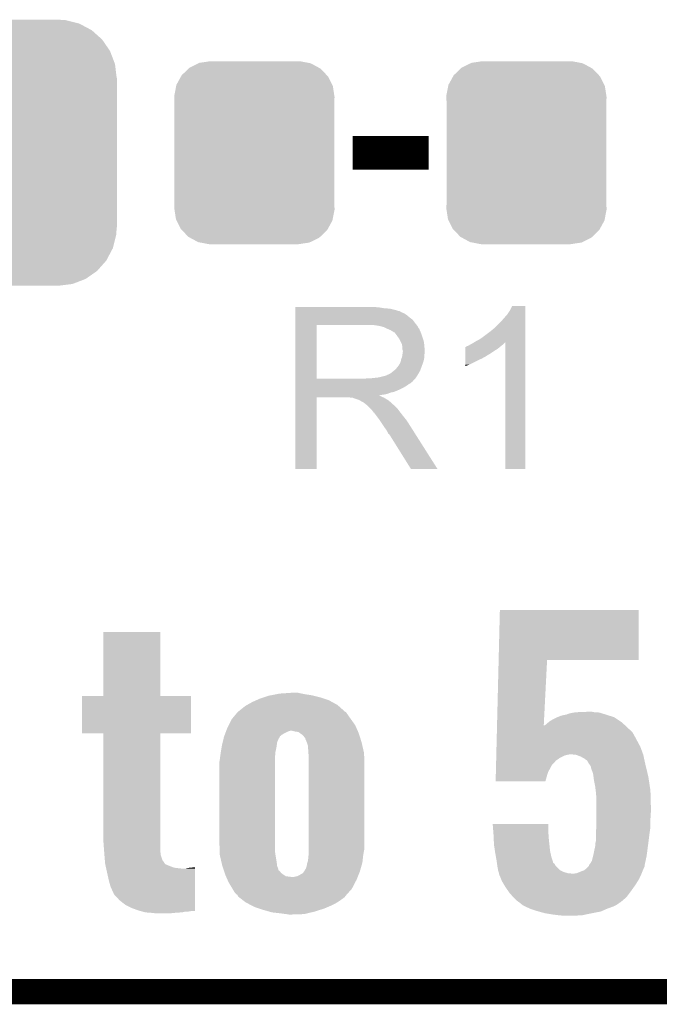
# Model space of a CAD drawing. Extents: x -1.3 to 24.2, y -3.9 to 39.7.
# Tile 8 of 42: x 7.7 to 11.6, y -3.9 to 2. Entities that reach past the tile are written whole.
import ezdxf

# ---------------------------------------------------------------- set-up
doc = ezdxf.new("R2010")
doc.units = 0
doc.layers.get('0').update_dxf_attribs({"linetype": 'CONTINUOUS'})
for name, color, linetype in [('3V3_TO_5V_CLICK_V100_GKO', 14, 'CONTINUOUS'), ('3V3_TO_5V_CLICK_V100_GTO', 12, 'CONTINUOUS'), ('3V3_TO_5V_CLICK_V100_GTS', 13, 'CONTINUOUS')]:
    doc.layers.add(name, color=color, linetype=linetype)

# ---------------------------------------------------------------- blocks, each defined once
blk = doc.blocks.new('CUSTOM_49')
for points in [[(-0.39008, 0.512452), (-0.336512, 0.538644), (0.3876, 0.512452), (0.339192, 0.538644)], [(-0.336512, 0.538644), (-0.330752, 0.54146), (0.339192, 0.538644), (0.324464, 0.54146)], [(-0.330752, 0.54146), (-0.266332, 0.551046), (0.324464, 0.54146), (0.274326, 0.551046)], [(-0.266332, 0.551046), (-0.26543, 0.55118), (0.274326, 0.551046), (0.26543, 0.55118)], [(-0.437866, 0.466866), (-0.39557, 0.507216), (0.436224, 0.466866), (0.397276, 0.507216)], [(-0.39557, 0.507216), (-0.39008, 0.512452), (0.397276, 0.507216), (0.3876, 0.512452)], [(-0.469636, 0.408968), (-0.4418, 0.4597), (0.468318, 0.408968), (0.44314, 0.4597)], [(-0.4418, 0.4597), (-0.437866, 0.466866), (0.44314, 0.4597), (0.436224, 0.466866)], [(-0.482418, 0.344176), (-0.4713, 0.400542), (0.481224, 0.344176), (0.472498, 0.400542)], [(-0.4713, 0.400542), (-0.469636, 0.408968), (0.472498, 0.400542), (0.468318, 0.408968)], [(-0.4826, 0.33528), (-0.482418, 0.344176), (0.4826, 0.33528), (0.481224, 0.344176)], [(-0.48133, 0.311898), (-0.4826, 0.33528), (0.48133, 0.311898), (0.4826, 0.33528)], [(-0.48133, 0.311896), (-0.48133, 0.311898), (0.48133, 0.311896), (0.48133, 0.311898)], [(-0.48133, -0.311896), (-0.48133, 0.311896), (0.48133, -0.311896), (0.48133, 0.311896)], [(-0.4826, -0.33528), (-0.481332, -0.311898), (0.4826, -0.33528), (0.48133, -0.311898)], [(-0.481222, -0.344176), (-0.4826, -0.33528), (0.482418, -0.344176), (0.4826, -0.33528)], [(-0.481332, -0.311898), (-0.48133, -0.311896), (0.48133, -0.311898), (0.48133, -0.311896)], [(-0.472498, -0.400542), (-0.481222, -0.344176), (0.471298, -0.400542), (0.482418, -0.344176)], [(-0.468316, -0.408968), (-0.472498, -0.400542), (0.469636, -0.408968), (0.471298, -0.400542)], [(-0.44314, -0.4597), (-0.468316, -0.408968), (0.441798, -0.4597), (0.469636, -0.408968)], [(-0.436222, -0.466866), (-0.44314, -0.4597), (0.437866, -0.466866), (0.441798, -0.4597)], [(-0.397276, -0.507216), (-0.436222, -0.466866), (0.395568, -0.507216), (0.437866, -0.466866)], [(-0.387598, -0.512452), (-0.397276, -0.507216), (0.39008, -0.512452), (0.395568, -0.507216)], [(-0.339192, -0.538644), (-0.387598, -0.512452), (0.33651, -0.538644), (0.39008, -0.512452)], [(-0.324462, -0.54146), (-0.339192, -0.538644), (0.330752, -0.54146), (0.33651, -0.538644)], [(-0.274326, -0.551046), (-0.324462, -0.54146), (0.26633, -0.551046), (0.330752, -0.54146)], [(-0.26543, -0.55118), (-0.274326, -0.551046), (0.26543, -0.55118), (0.26633, -0.551046)]]:
    blk.add_solid(points)
blk = doc.blocks.new('CUSTOM_51')
for points in [[(-0.412794, 0.76087), (-0.368484, 0.777768), (0.407388, 0.76087), (0.3756, 0.777768)], [(-0.368484, 0.777768), (-0.333938, 0.790942), (0.3756, 0.777768), (0.32361, 0.790942)], [(-0.333938, 0.790942), (-0.273256, 0.798498), (0.32361, 0.790942), (0.29379, 0.798498)], [(-0.273256, 0.798498), (-0.25019, 0.80137), (0.29379, 0.798498), (0.25019, 0.80137)], [(-0.50967, 0.681926), (-0.482218, 0.71288), (0.51306, 0.681926), (0.47841, 0.71288)], [(-0.482218, 0.71288), (-0.44566, 0.738152), (0.47841, 0.71288), (0.45012, 0.738152)], [(-0.44566, 0.738152), (-0.412794, 0.76087), (0.45012, 0.738152), (0.407388, 0.76087)], [(-0.538216, 0.649738), (-0.50967, 0.681926), (0.53514, 0.649738), (0.51306, 0.681926)], [(-0.577562, 0.575076), (-0.55793, 0.61233), (0.574852, 0.575076), (0.560798, 0.61233)], [(-0.55793, 0.61233), (-0.538216, 0.649738), (0.560798, 0.61233), (0.53514, 0.649738)], [(-0.587972, 0.533366), (-0.577562, 0.575076), (0.590586, 0.533366), (0.574852, 0.575076)], [(-0.60071, 0.44958), (-0.597996, 0.49319), (0.60071, 0.44958), (0.595442, 0.49319)], [(-0.597996, 0.49319), (-0.587972, 0.533366), (0.595442, 0.49319), (0.590586, 0.533366)], [(-0.60198, -0.44958), (-0.60198, 0.44958), (0.60198, -0.44958), (0.60198, 0.44958)], [(-0.59544, -0.49319), (-0.60071, -0.44958), (0.597996, -0.49319), (0.60071, -0.44958)], [(-0.590586, -0.533366), (-0.59544, -0.49319), (0.58797, -0.533366), (0.597996, -0.49319)], [(-0.57485, -0.575076), (-0.590586, -0.533366), (0.577562, -0.575076), (0.58797, -0.533366)], [(-0.560798, -0.61233), (-0.57485, -0.575076), (0.557928, -0.61233), (0.577562, -0.575076)], [(-0.535138, -0.649738), (-0.560798, -0.61233), (0.538216, -0.649738), (0.557928, -0.61233)], [(-0.51306, -0.681926), (-0.535138, -0.649738), (0.509668, -0.681926), (0.538216, -0.649738)], [(-0.478408, -0.71288), (-0.51306, -0.681926), (0.482218, -0.71288), (0.509668, -0.681926)], [(-0.45012, -0.738152), (-0.478408, -0.71288), (0.445658, -0.738152), (0.482218, -0.71288)], [(-0.407386, -0.76087), (-0.45012, -0.738152), (0.412794, -0.76087), (0.445658, -0.738152)], [(-0.3756, -0.777768), (-0.407386, -0.76087), (0.368482, -0.777768), (0.412794, -0.76087)], [(-0.323608, -0.790942), (-0.3756, -0.777768), (0.333938, -0.790942), (0.368482, -0.777768)], [(-0.29379, -0.798498), (-0.323608, -0.790942), (0.273254, -0.798498), (0.333938, -0.790942)], [(-0.25019, -0.80137), (-0.29379, -0.798498), (0.25019, -0.80137), (0.273254, -0.798498)]]:
    blk.add_solid(points)

msp = doc.modelspace()

# ---------------------------------------------------------------- linework, layer by layer
at = {"layer": '3V3_TO_5V_CLICK_V100_GKO', "const_width": 0.1524}
msp.add_lwpolyline([(-1.27, -3.81), (21.59, -3.81)], dxfattribs=at)
at = {"layer": '3V3_TO_5V_CLICK_V100_GTO', "const_width": 0.2032}
msp.add_lwpolyline([(9.71804, 1.2446), (10.17524, 1.2446)], dxfattribs=at)
at = {"layer": '3V3_TO_5V_CLICK_V100_GTO'}
for points in [[(9.37262, 0.31242), (9.372622, 0.31496), (9.87806, 0.31242), (9.85012, 0.31496)], [(9.37262, 0.30734), (9.37262, 0.31242), (9.908538, 0.30734), (9.87806, 0.31242)], [(9.37262, 0.3048), (9.37262, 0.30734), (9.9441, 0.3048), (9.908538, 0.30734)], [(9.37262, 0.29718), (9.37262, 0.3048), (9.974578, 0.29718), (9.9441, 0.3048)], [(9.37262, 0.2921), (9.37262, 0.29718), (9.989822, 0.2921), (9.974578, 0.29718)], [(10.66546, 0.294642), (10.678162, 0.320018), (10.756898, 0.294642), (10.7569, 0.320018)], [(10.678162, 0.320018), (10.678174, 0.32004), (10.7569, 0.320018), (10.678174, 0.32004)], [(9.372618, 0.21844), (9.37262, 0.238758), (10.09396, 0.21844), (10.078722, 0.238758)], [(9.37262, 0.28956), (9.37262, 0.2921), (10.002522, 0.28956), (9.989822, 0.2921)], [(9.37262, 0.289538), (9.37262, 0.28956), (10.00506, 0.289538), (10.002522, 0.28956)], [(9.37262, 0.287014), (9.37262, 0.289538), (10.005074, 0.287014), (10.00506, 0.289538)], [(9.37262, 0.28194), (9.37262, 0.287014), (10.01522, 0.28194), (10.005074, 0.287014)], [(9.37262, 0.276858), (9.37262, 0.28194), (10.027922, 0.276858), (10.01522, 0.28194)], [(9.37262, 0.2667), (9.37262, 0.276858), (10.04316, 0.2667), (10.027922, 0.276858)], [(9.37262, 0.254), (9.37262, 0.2667), (10.0584, 0.254), (10.04316, 0.2667)], [(9.37262, 0.238758), (9.37262, 0.254), (10.078722, 0.238758), (10.0584, 0.254)], [(10.61466, 0.23114), (10.65022, 0.27178), (10.756898, 0.23114), (10.756898, 0.27178)], [(10.65022, 0.27178), (10.66546, 0.294642), (10.756898, 0.27178), (10.756898, 0.294642)], [(9.372612, -0.116818), (9.372618, 0.20572), (9.50214, -0.116818), (9.502142, 0.20572)], [(9.372618, 0.20574), (9.372618, 0.21844), (10.103838, 0.20574), (10.09396, 0.21844)], [(9.372618, 0.20572), (9.372618, 0.20574), (9.502142, 0.20572), (9.80948, 0.20574)], [(9.880602, 0.20066), (9.847582, 0.20574), (10.107788, 0.20066), (10.103838, 0.20574)], [(9.899242, 0.195576), (9.880602, 0.20066), (10.11174, 0.195576), (10.107788, 0.20066)], [(9.90854, 0.19304), (9.899242, 0.195576), (10.111744, 0.19304), (10.11174, 0.195576)], [(9.908552, 0.193034), (9.90854, 0.19304), (10.111744, 0.193034), (10.111744, 0.19304)], [(9.92886, 0.18288), (9.908552, 0.193034), (10.11936, 0.18288), (10.111744, 0.193034)], [(9.94664, 0.17526), (9.92886, 0.18288), (10.122408, 0.17526), (10.11936, 0.18288)], [(10.54354, 0.1651), (10.571478, 0.187958), (10.756896, 0.1651), (10.756896, 0.187958)], [(10.571478, 0.187958), (10.61466, 0.23114), (10.756896, 0.187958), (10.756898, 0.23114)], [(9.95511, 0.17018), (9.94664, 0.17526), (10.12444, 0.17018), (10.122408, 0.17526)], [(9.95934, 0.167642), (9.95511, 0.17018), (10.125528, 0.167642), (10.12444, 0.17018)], [(9.966964, 0.16256), (9.95934, 0.167642), (10.127706, 0.16256), (10.125528, 0.167642)], [(9.969504, 0.162552), (9.966964, 0.16256), (10.12771, 0.162552), (10.127706, 0.16256)], [(9.97712, 0.1524), (9.969504, 0.162552), (10.13206, 0.1524), (10.12771, 0.162552)], [(9.98474, 0.14224), (9.97712, 0.1524), (10.135448, 0.14224), (10.13206, 0.1524)], [(9.993812, 0.12954), (9.98474, 0.14224), (10.13968, 0.12954), (10.135448, 0.14224)], [(9.99744, 0.124458), (9.993812, 0.12954), (10.141206, 0.124458), (10.13968, 0.12954)], [(10.0076, 0.104138), (9.99744, 0.124458), (10.1473, 0.104138), (10.141206, 0.124458)], [(10.45718, 0.10668), (10.485122, 0.12192), (10.756894, 0.10668), (10.756894, 0.12192)], [(10.485122, 0.12192), (10.51306, 0.14224), (10.756894, 0.12192), (10.756896, 0.14224)], [(10.51306, 0.14224), (10.54354, 0.1651), (10.756896, 0.14224), (10.756896, 0.1651)], [(10.01522, 0.088896), (10.0076, 0.104138), (10.148826, 0.088896), (10.1473, 0.104138)], [(10.016672, 0.07874), (10.01522, 0.088896), (10.14984, 0.07874), (10.148826, 0.088896)], [(10.01776, 0.071118), (10.016672, 0.07874), (10.150476, 0.071118), (10.14984, 0.07874)], [(10.017762, 0.058418), (10.01776, 0.071118), (10.151534, 0.058418), (10.150476, 0.071118)], [(10.396236, 0.0508), (10.39624, 0.0635), (10.57148, 0.0508), (10.591798, 0.0635)], [(10.39624, 0.0635), (10.396242, 0.07366), (10.591798, 0.0635), (10.60399, 0.07366)], [(10.396242, 0.07366), (10.398766, 0.073666), (10.60399, 0.07366), (10.603998, 0.073666)], [(10.398766, 0.073666), (10.4013, 0.0762), (10.603998, 0.073666), (10.60704, 0.0762)], [(10.4013, 0.0762), (10.401304, 0.076202), (10.60704, 0.0762), (10.607042, 0.076202)], [(10.401304, 0.076202), (10.406382, 0.07874), (10.607042, 0.076202), (10.610214, 0.07874)], [(10.406382, 0.07874), (10.414004, 0.081282), (10.610214, 0.07874), (10.613392, 0.081282)], [(10.414004, 0.081282), (10.421618, 0.086358), (10.613392, 0.081282), (10.619738, 0.086358)], [(10.421618, 0.086358), (10.421622, 0.08636), (10.619738, 0.086358), (10.61974, 0.08636)], [(10.421622, 0.08636), (10.431778, 0.09144), (10.61974, 0.08636), (10.62482, 0.09144)], [(10.431778, 0.09144), (10.448702, 0.101594), (10.62482, 0.09144), (10.634974, 0.101594)], [(10.448702, 0.101594), (10.448712, 0.1016), (10.634974, 0.101594), (10.637498, 0.1016)], [(10.448712, 0.1016), (10.45718, 0.10668), (10.756894, 0.1016), (10.756894, 0.10668)], [(10.63752, -0.660378), (10.637498, 0.1016), (10.756878, -0.660378), (10.756894, 0.1016)], [(10.01014, -0.000002), (10.015218, 0.012698), (10.147298, -0.000002), (10.14984, 0.012698)], [(10.015218, 0.012698), (10.017758, 0.030476), (10.14984, 0.012698), (10.14984, 0.030476)], [(10.017758, 0.030476), (10.018846, 0.038098), (10.14984, 0.030476), (10.152378, 0.038098)], [(10.0203, 0.050796), (10.017762, 0.058418), (10.15217, 0.050796), (10.151534, 0.058418)], [(10.018846, 0.038098), (10.0203, 0.04826), (10.152378, 0.038098), (10.152378, 0.04826)], [(10.0203, 0.048262), (10.0203, 0.050796), (10.15238, 0.048262), (10.15217, 0.050796)], [(10.0203, 0.04826), (10.0203, 0.048262), (10.152378, 0.04826), (10.15238, 0.048262)], [(10.396226, -0.00254), (10.396228, 0.00508), (10.48004, -0.00254), (10.497818, 0.00508)], [(10.396228, 0.00508), (10.39623, 0.0127), (10.497818, 0.00508), (10.510522, 0.0127)], [(10.39623, 0.02032), (10.396234, 0.03556), (10.523216, 0.02032), (10.548622, 0.03556)], [(10.39623, 0.020298), (10.39623, 0.02032), (10.52068, 0.020298), (10.523216, 0.02032)], [(10.39623, 0.017774), (10.39623, 0.020298), (10.520666, 0.017774), (10.52068, 0.020298)], [(10.39623, 0.0127), (10.39623, 0.017774), (10.510522, 0.0127), (10.520666, 0.017774)], [(10.396234, 0.03556), (10.396236, 0.0508), (10.548622, 0.03556), (10.57148, 0.0508)], [(9.969498, -0.066042), (9.9822, -0.05334), (10.125362, -0.066042), (10.12998, -0.05334)], [(9.9822, -0.05334), (9.992358, -0.040642), (10.12998, -0.05334), (10.134598, -0.040642)], [(9.992358, -0.040642), (9.994898, -0.0381), (10.134598, -0.040642), (10.135522, -0.0381)], [(9.994898, -0.0381), (9.99744, -0.033022), (10.135522, -0.0381), (10.137368, -0.033022)], [(9.99744, -0.033022), (10.002518, -0.025402), (10.137368, -0.033022), (10.140138, -0.025402)], [(10.002518, -0.025402), (10.007598, -0.012702), (10.140138, -0.025402), (10.144756, -0.012702)], [(10.007598, -0.0127), (10.01014, -0.000002), (10.144758, -0.0127), (10.147298, -0.000002)], [(10.007598, -0.012702), (10.007598, -0.0127), (10.144756, -0.012702), (10.144758, -0.0127)], [(10.39622, -0.03302), (10.396226, -0.00254), (10.419078, -0.03302), (10.48004, -0.00254)], [(10.39622, -0.04061), (10.39622, -0.03302), (10.39622, -0.04061), (10.419078, -0.03302)], [(9.372612, -0.11684), (9.372612, -0.116818), (9.791698, -0.11684), (9.50214, -0.116818)], [(9.372612, -0.127006), (9.372612, -0.11684), (10.0838, -0.127006), (10.09396, -0.11684)], [(9.791698, -0.11684), (9.809464, -0.114302), (10.09396, -0.11684), (10.096498, -0.114302)], [(9.809464, -0.114302), (9.80948, -0.1143), (10.096498, -0.114302), (10.096498, -0.1143)], [(9.829798, -0.1143), (9.875518, -0.10922), (10.096498, -0.1143), (10.099886, -0.10922)], [(9.875518, -0.10922), (9.916158, -0.09906), (10.099886, -0.10922), (10.106662, -0.09906)], [(9.918696, -0.09906), (9.926316, -0.093982), (10.106662, -0.09906), (10.109624, -0.093982)], [(9.926316, -0.093982), (9.933938, -0.09144), (10.109624, -0.093982), (10.111106, -0.09144)], [(9.933938, -0.09144), (9.944098, -0.086362), (10.111106, -0.09144), (10.114068, -0.086362)], [(9.944098, -0.086362), (9.966322, -0.068582), (10.114068, -0.086362), (10.12444, -0.068582)], [(9.966322, -0.068582), (9.969498, -0.066042), (10.12444, -0.068582), (10.125362, -0.066042)], [(9.37261, -0.12954), (9.372612, -0.127006), (10.083778, -0.12954), (10.0838, -0.127006)], [(9.37261, -0.129554), (9.37261, -0.12954), (10.081254, -0.129554), (10.083778, -0.12954)], [(9.37261, -0.13462), (9.37261, -0.129554), (10.078716, -0.13462), (10.081254, -0.129554)], [(9.37261, -0.139702), (9.37261, -0.13462), (10.071098, -0.139702), (10.078716, -0.13462)], [(9.37261, -0.144782), (9.37261, -0.139702), (10.066016, -0.144782), (10.071098, -0.139702)], [(9.37261, -0.149862), (9.37261, -0.144782), (10.05586, -0.149862), (10.066016, -0.144782)], [(9.37261, -0.157482), (9.37261, -0.149862), (10.045698, -0.157482), (10.05586, -0.149862)], [(9.37261, -0.17272), (9.37261, -0.157482), (10.0203, -0.17272), (10.045698, -0.157482)], [(9.37261, -0.18034), (9.37261, -0.17272), (10.00506, -0.18034), (10.0203, -0.17272)], [(9.3726, -0.660378), (9.372608, -0.228622), (9.502118, -0.660378), (9.50214, -0.228622)], [(9.372608, -0.218442), (9.37261, -0.215934), (9.880604, -0.218442), (9.878092, -0.215934)], [(9.372608, -0.220982), (9.372608, -0.218442), (9.885682, -0.220982), (9.880604, -0.218442)], [(9.372608, -0.22606), (9.372608, -0.220982), (9.8933, -0.22606), (9.885682, -0.220982)], [(9.372608, -0.2286), (9.372608, -0.22606), (9.899652, -0.2286), (9.8933, -0.22606)], [(9.372608, -0.228622), (9.372608, -0.2286), (9.50214, -0.228622), (9.695178, -0.2286)], [(9.37261, -0.19558), (9.37261, -0.18034), (9.969498, -0.19558), (10.00506, -0.18034)], [(9.37261, -0.200662), (9.37261, -0.19558), (9.946638, -0.200662), (9.969498, -0.19558)], [(9.37261, -0.20828), (9.37261, -0.200662), (9.926318, -0.20828), (9.946638, -0.200662)], [(9.37261, -0.21336), (9.37261, -0.20828), (9.903458, -0.21336), (9.926318, -0.20828)], [(9.37261, -0.215934), (9.37261, -0.21336), (9.878092, -0.215934), (9.903458, -0.21336)], [(9.705338, -0.23114), (9.695178, -0.2286), (9.906002, -0.23114), (9.899652, -0.2286)], [(9.720574, -0.233674), (9.718034, -0.23114), (9.910226, -0.233674), (9.906002, -0.23114)], [(9.723116, -0.23368), (9.720574, -0.233674), (9.910236, -0.23368), (9.910226, -0.233674)], [(9.753598, -0.24384), (9.723116, -0.23368), (9.927168, -0.24384), (9.910236, -0.23368)], [(9.758678, -0.24638), (9.753598, -0.24384), (9.9314, -0.24638), (9.927168, -0.24384)], [(9.763758, -0.24892), (9.758678, -0.24638), (9.934576, -0.24892), (9.9314, -0.24638)], [(9.771378, -0.253998), (9.763758, -0.24892), (9.940924, -0.253998), (9.934576, -0.24892)], [(9.776456, -0.256538), (9.771378, -0.253998), (9.944098, -0.256538), (9.940924, -0.253998)], [(9.778994, -0.25654), (9.776456, -0.256538), (9.9441, -0.25654), (9.944098, -0.256538)], [(9.78154, -0.259078), (9.778994, -0.25654), (9.946638, -0.259078), (9.9441, -0.25654)], [(9.7917, -0.2667), (9.78154, -0.259078), (9.95426, -0.2667), (9.946638, -0.259078)], [(9.794876, -0.26924), (9.7917, -0.2667), (9.9568, -0.26924), (9.95426, -0.2667)], [(9.801228, -0.274322), (9.794876, -0.26924), (9.964422, -0.274322), (9.9568, -0.26924)], [(9.804398, -0.276858), (9.801228, -0.274322), (9.966958, -0.276858), (9.964422, -0.274322)], [(9.827262, -0.299722), (9.804398, -0.276858), (9.98982, -0.299722), (9.966958, -0.276858)], [(9.834878, -0.30734), (9.827262, -0.299722), (9.995536, -0.30734), (9.98982, -0.299722)], [(9.842498, -0.3175), (9.834878, -0.30734), (10.003156, -0.3175), (9.995536, -0.30734)], [(9.84377, -0.32004), (9.842498, -0.3175), (10.00506, -0.32004), (10.003156, -0.3175)], [(9.845034, -0.322566), (9.84377, -0.32004), (10.007026, -0.322566), (10.00506, -0.32004)], [(9.84757, -0.32258), (9.845034, -0.322566), (10.007036, -0.32258), (10.007026, -0.322566)], [(9.862816, -0.3429), (9.84757, -0.32258), (10.02284, -0.3429), (10.007036, -0.32258)], [(9.87806, -0.36322), (9.862816, -0.3429), (10.039096, -0.36322), (10.02284, -0.3429)], [(9.881448, -0.368302), (9.87806, -0.36322), (10.04316, -0.368302), (10.039096, -0.36322)], [(9.900074, -0.39624), (9.881448, -0.368302), (10.06094, -0.39624), (10.04316, -0.368302)], [(9.90854, -0.40894), (9.900074, -0.39624), (10.068998, -0.40894), (10.06094, -0.39624)], [(9.92124, -0.426718), (9.90854, -0.40894), (10.080278, -0.426718), (10.068998, -0.40894)], [(9.9314, -0.444502), (9.92124, -0.426718), (10.091562, -0.444502), (10.080278, -0.426718)], [(9.933938, -0.449574), (9.9314, -0.444502), (10.09478, -0.449574), (10.091562, -0.444502)], [(9.939014, -0.452118), (9.933938, -0.449574), (10.096394, -0.452118), (10.09478, -0.449574)], [(9.941562, -0.4572), (9.939014, -0.452118), (10.099618, -0.4572), (10.096394, -0.452118)], [(10.068558, -0.66039), (9.941562, -0.4572), (10.228534, -0.66039), (10.099618, -0.4572)], [(9.502118, -0.6604), (9.3726, -0.660378), (9.502118, -0.6604), (9.502118, -0.660378)], [(10.22854, -0.6604), (10.228534, -0.66039), (10.22854, -0.6604), (10.068558, -0.66039)], [(10.756878, -0.6604), (10.63752, -0.660378), (10.756878, -0.6604), (10.756878, -0.660378)], [(10.597132, -1.81102), (10.60452, -1.511322), (11.440138, -1.81102), (11.44016, -1.511322)], [(10.60452, -1.511322), (10.604522, -1.5113), (11.44016, -1.511322), (10.604522, -1.5113)], [(8.2169, -2.029438), (8.21692, -1.643402), (8.559822, -2.029438), (8.5598, -1.643402)], [(8.21692, -1.643402), (8.216922, -1.64338), (8.5598, -1.643402), (8.216922, -1.64338)], [(10.587426, -2.204718), (10.597132, -1.81104), (10.868818, -2.204718), (10.88898, -1.81104)], [(10.597132, -1.81104), (10.597132, -1.81102), (10.88898, -1.81104), (11.440138, -1.81102)], [(9.225788, -2.02438), (9.265412, -2.01676), (9.47166, -2.02438), (9.4234, -2.01676)], [(9.265412, -2.01676), (9.27862, -2.01422), (9.4234, -2.01676), (9.411548, -2.01422)], [(9.27862, -2.01422), (9.352278, -2.00914), (9.411548, -2.01422), (9.387842, -2.00914)], [(8.08736, -2.252958), (8.08738, -2.029482), (8.745198, -2.252958), (8.74522, -2.029482)], [(8.08738, -2.029482), (8.087382, -2.02946), (8.74522, -2.029482), (8.559822, -2.02946)], [(8.087382, -2.02946), (8.2169, -2.029438), (8.559822, -2.02946), (8.559822, -2.029438)], [(9.081904, -2.082802), (9.113518, -2.06502), (9.6266, -2.082802), (9.594274, -2.06502)], [(9.113518, -2.06502), (9.136378, -2.05486), (9.594274, -2.06502), (9.575802, -2.05486)], [(9.136378, -2.05486), (9.15924, -2.0447), (9.575802, -2.05486), (9.54532, -2.0447)], [(9.15924, -2.0447), (9.1821, -2.03708), (9.54532, -2.0447), (9.522458, -2.03708)], [(9.1821, -2.03708), (9.212582, -2.02692), (9.522458, -2.03708), (9.48182, -2.02692)], [(9.212582, -2.02692), (9.225788, -2.02438), (9.48182, -2.02692), (9.47166, -2.02438)], [(9.010228, -2.14376), (9.02504, -2.125984), (9.6901, -2.14376), (9.6774, -2.125984)], [(9.02504, -2.125984), (9.02716, -2.123442), (9.6774, -2.125984), (9.672324, -2.123442)], [(9.02716, -2.123442), (9.027162, -2.12344), (9.672324, -2.123442), (9.672322, -2.12344)], [(9.027162, -2.12344), (9.03478, -2.11836), (9.672322, -2.12344), (9.666608, -2.11836)], [(9.03478, -2.11836), (9.05002, -2.10566), (9.666608, -2.11836), (9.652318, -2.10566)], [(9.05002, -2.10566), (9.072882, -2.087878), (9.652318, -2.10566), (9.632312, -2.087878)], [(9.072882, -2.087878), (9.081904, -2.082802), (9.632312, -2.087878), (9.6266, -2.082802)], [(11.003282, -2.141218), (11.023602, -2.1336), (11.244574, -2.141218), (11.220198, -2.1336)], [(11.023602, -2.1336), (11.049, -2.12852), (11.220198, -2.1336), (11.203942, -2.12852)], [(11.049, -2.12852), (11.07694, -2.12598), (11.203942, -2.12852), (11.17092, -2.12598)], [(11.07694, -2.12598), (11.14044, -2.12344), (11.17092, -2.12598), (11.158222, -2.12344)], [(8.97128, -2.20472), (8.98906, -2.169162), (9.73328, -2.20472), (9.707882, -2.169162)], [(8.98906, -2.16916), (9.010228, -2.14376), (9.70788, -2.16916), (9.6901, -2.14376)], [(8.98906, -2.169162), (8.98906, -2.16916), (9.707882, -2.169162), (9.70788, -2.16916)], [(10.876282, -2.204718), (10.89406, -2.18948), (11.357524, -2.204718), (11.34127, -2.18948)], [(10.89406, -2.18948), (10.897232, -2.186942), (11.34127, -2.18948), (11.338562, -2.186942)], [(10.897232, -2.186942), (10.906762, -2.179318), (11.338562, -2.186942), (11.327128, -2.179318)], [(10.906762, -2.179318), (10.92454, -2.16916), (11.327128, -2.179318), (11.311892, -2.16916)], [(10.92454, -2.16916), (10.949936, -2.156462), (11.311892, -2.16916), (11.292844, -2.156462)], [(10.949936, -2.156462), (10.94994, -2.15646), (11.292844, -2.156462), (11.292838, -2.15646)], [(10.94994, -2.15646), (10.975344, -2.1463), (11.292838, -2.15646), (11.260666, -2.1463)], [(10.977882, -2.1463), (10.98804, -2.14376), (11.260666, -2.1463), (11.252624, -2.14376)], [(10.98804, -2.14376), (11.00327, -2.14122), (11.252624, -2.14376), (11.24458, -2.14122)], [(11.00327, -2.14122), (11.003282, -2.141218), (11.24458, -2.14122), (11.244574, -2.141218)], [(8.216878, -2.25298), (8.08736, -2.252958), (8.745198, -2.25298), (8.745198, -2.252958)], [(8.21688, -2.253002), (8.216878, -2.25298), (8.5598, -2.253002), (8.745198, -2.25298)], [(8.2169, -2.905762), (8.21688, -2.253002), (8.5598, -2.905762), (8.5598, -2.253002)], [(8.948178, -2.260598), (8.953984, -2.24536), (9.293862, -2.260598), (9.3218, -2.24536)], [(8.953984, -2.24536), (8.956886, -2.23774), (9.3218, -2.24536), (9.342124, -2.23774)], [(8.956886, -2.23774), (8.96366, -2.21996), (9.747958, -2.23774), (9.740054, -2.21996)], [(8.96366, -2.21996), (8.97128, -2.20472), (9.740054, -2.21996), (9.73328, -2.20472)], [(9.372602, -2.24282), (9.352278, -2.23774), (9.750216, -2.24282), (9.747958, -2.23774)], [(9.390384, -2.245364), (9.372602, -2.24282), (9.751346, -2.245364), (9.750216, -2.24282)], [(9.39764, -2.250442), (9.390384, -2.245364), (9.753602, -2.250442), (9.751346, -2.245364)], [(9.415782, -2.26314), (9.39764, -2.250442), (9.757642, -2.26314), (9.753602, -2.250442)], [(10.585736, -2.2733), (10.586424, -2.245362), (11.4173, -2.2733), (11.402062, -2.245362)], [(10.586424, -2.245362), (10.586926, -2.22504), (11.402062, -2.245362), (11.3792, -2.22504)], [(10.586926, -2.22504), (10.587364, -2.20725), (11.3792, -2.22504), (11.360224, -2.20725)], [(10.587364, -2.20725), (10.587426, -2.204718), (10.86869, -2.20725), (10.876282, -2.204718)], [(10.86869, -2.20725), (10.868818, -2.204718), (11.360224, -2.20725), (11.357524, -2.204718)], [(8.93064, -2.32664), (8.935478, -2.306318), (9.260476, -2.32664), (9.263382, -2.306318)], [(8.935478, -2.306318), (8.939108, -2.291076), (9.263382, -2.306318), (9.271, -2.291076)], [(8.939108, -2.291076), (8.939712, -2.288536), (9.271, -2.291076), (9.271002, -2.288536)], [(8.939712, -2.288536), (8.943342, -2.273298), (9.271002, -2.288536), (9.279712, -2.273298)], [(8.943342, -2.273298), (8.944308, -2.27076), (9.279712, -2.273298), (9.281164, -2.27076)], [(8.944308, -2.27076), (8.948178, -2.260598), (9.281164, -2.27076), (9.293862, -2.260598)], [(9.431018, -2.28092), (9.415782, -2.26314), (9.7633, -2.28092), (9.757642, -2.26314)], [(9.43356, -2.283466), (9.431018, -2.28092), (9.76411, -2.283466), (9.7633, -2.28092)], [(9.433562, -2.288544), (9.43356, -2.283466), (9.765726, -2.288544), (9.76411, -2.283466)], [(9.44118, -2.30632), (9.433562, -2.288544), (9.77138, -2.30632), (9.765726, -2.288544)], [(9.4488, -2.329182), (9.44118, -2.30632), (9.776656, -2.329182), (9.77138, -2.30632)], [(10.584234, -2.334262), (10.585048, -2.30124), (11.45032, -2.334262), (11.43254, -2.30124)], [(10.585048, -2.30124), (10.585548, -2.280922), (11.43254, -2.30124), (11.42238, -2.280922)], [(10.585548, -2.280922), (10.585736, -2.2733), (11.42238, -2.280922), (11.4173, -2.2733)], [(8.92031, -2.39268), (8.92302, -2.37236), (9.25068, -2.39268), (9.252526, -2.37236)], [(8.92302, -2.37236), (8.92429, -2.36474), (9.252526, -2.37236), (9.25322, -2.36474)], [(8.92429, -2.36474), (8.9281, -2.34188), (9.25322, -2.36474), (9.2583, -2.34188)], [(8.9281, -2.34188), (8.93064, -2.32664), (9.2583, -2.34188), (9.260476, -2.32664)], [(9.45134, -2.37236), (9.4488, -2.329182), (9.78662, -2.37236), (9.776656, -2.329182)], [(9.451342, -2.372362), (9.45134, -2.37236), (9.78662, -2.372362), (9.78662, -2.37236)], [(9.45388, -2.392682), (9.451342, -2.372362), (9.787322, -2.392682), (9.78662, -2.372362)], [(10.583106, -2.37998), (10.584234, -2.334262), (11.467164, -2.37998), (11.45032, -2.334262)], [(8.9154, -2.425698), (8.91794, -2.41046), (9.25068, -2.425698), (9.25068, -2.41046)], [(8.9154, -2.91338), (8.9154, -2.425698), (9.25068, -2.91338), (9.25068, -2.425698)], [(8.91794, -2.41046), (8.92031, -2.39268), (9.25068, -2.41046), (9.25068, -2.39268)], [(9.45388, -2.44602), (9.45388, -2.392682), (9.78916, -2.44602), (9.787322, -2.392682)], [(10.581478, -2.446022), (10.582166, -2.418082), (10.916918, -2.446022), (10.94232, -2.418082)], [(10.582166, -2.418082), (10.582604, -2.400302), (10.94232, -2.418082), (10.96772, -2.400302)], [(10.582604, -2.400302), (10.582918, -2.3876), (10.96772, -2.400302), (10.993118, -2.3876)], [(10.582918, -2.3876), (10.583044, -2.38252), (10.993118, -2.3876), (11.01344, -2.38252)], [(10.583044, -2.38252), (10.583106, -2.37998), (11.01344, -2.38252), (11.026138, -2.37998)], [(11.061698, -2.38252), (11.031222, -2.37998), (11.4681, -2.38252), (11.467164, -2.37998)], [(11.061704, -2.382522), (11.061698, -2.38252), (11.4681, -2.382522), (11.4681, -2.38252)], [(11.089638, -2.39268), (11.061704, -2.382522), (11.47031, -2.39268), (11.4681, -2.382522)], [(11.1125, -2.405378), (11.089638, -2.39268), (11.47307, -2.405378), (11.47031, -2.39268)], [(11.130276, -2.41808), (11.1125, -2.405378), (11.475832, -2.41808), (11.47307, -2.405378)], [(11.140438, -2.435858), (11.130276, -2.41808), (11.479696, -2.435858), (11.475832, -2.41808)], [(9.45388, -2.946402), (9.45388, -2.44602), (9.78916, -2.946402), (9.78916, -2.44602)], [(10.579788, -2.5146), (10.580414, -2.489202), (10.88644, -2.5146), (10.894058, -2.489202)], [(10.580414, -2.489202), (10.581478, -2.446022), (10.894058, -2.489202), (10.916918, -2.446022)], [(11.14425, -2.44094), (11.140438, -2.435858), (11.4808, -2.44094), (11.479696, -2.435858)], [(11.148058, -2.44602), (11.14425, -2.44094), (11.482028, -2.44602), (11.4808, -2.44094)], [(11.153138, -2.456176), (11.148058, -2.44602), (11.484478, -2.456176), (11.482028, -2.44602)], [(11.15314, -2.461256), (11.153138, -2.456176), (11.485704, -2.461256), (11.484478, -2.456176)], [(11.165838, -2.496818), (11.15314, -2.461256), (11.494288, -2.496818), (11.485704, -2.461256)], [(10.5791, -2.542518), (10.579788, -2.5146), (10.878808, -2.542518), (10.88644, -2.5146)], [(10.878802, -2.54254), (10.5791, -2.542518), (10.878802, -2.54254), (10.878808, -2.542518)], [(11.16821, -2.5146), (11.165838, -2.496818), (11.49858, -2.5146), (11.494288, -2.496818)], [(11.17092, -2.53492), (11.16821, -2.5146), (11.50166, -2.53492), (11.49858, -2.5146)], [(11.17854, -2.573022), (11.17092, -2.53492), (11.507432, -2.573022), (11.50166, -2.53492)], [(11.18153, -2.598422), (11.17854, -2.573022), (11.51128, -2.598422), (11.507432, -2.573022)], [(11.18362, -2.6162), (11.18153, -2.598422), (11.511762, -2.6162), (11.51128, -2.598422)], [(11.18616, -2.65176), (11.18362, -2.6162), (11.512722, -2.65176), (11.511762, -2.6162)], [(11.18616, -2.6924), (11.18616, -2.65176), (11.51382, -2.6924), (11.512722, -2.65176)], [(11.18616, -2.72796), (11.18616, -2.6924), (11.51382, -2.72796), (11.51382, -2.6924)], [(11.18616, -2.768598), (11.18616, -2.72796), (11.51128, -2.768598), (11.51382, -2.72796)], [(11.18616, -2.806702), (11.18616, -2.768598), (11.51128, -2.806702), (11.51128, -2.768598)], [(10.561344, -2.799102), (10.561342, -2.799082), (10.8966, -2.799102), (10.561342, -2.799082)], [(10.565428, -2.85242), (10.561344, -2.799102), (10.8966, -2.85242), (10.8966, -2.799102)], [(11.18362, -2.8448), (11.185482, -2.81686), (11.50747, -2.8448), (11.51128, -2.81686)], [(11.18362, -2.87274), (11.18362, -2.8448), (11.50366, -2.87274), (11.50747, -2.8448)], [(11.185482, -2.81686), (11.18616, -2.806702), (11.51128, -2.81686), (11.51128, -2.806702)], [(8.221228, -2.96418), (8.2169, -2.905762), (8.5598, -2.96418), (8.5598, -2.905762)], [(10.5664, -2.86512), (10.565428, -2.85242), (10.897508, -2.86512), (10.8966, -2.85242)], [(10.567394, -2.88798), (10.5664, -2.86512), (10.89914, -2.88798), (10.897508, -2.86512)], [(10.56894, -2.923538), (10.567394, -2.88798), (10.90282, -2.923538), (10.89914, -2.88798)], [(11.17854, -2.918456), (11.18362, -2.900678), (11.497944, -2.918456), (11.500166, -2.900678)], [(11.18362, -2.900678), (11.18362, -2.87274), (11.500166, -2.900678), (11.50366, -2.87274)], [(8.22198, -2.97434), (8.221228, -2.96418), (8.56093, -2.97434), (8.5598, -2.96418)], [(8.917328, -2.969258), (8.9154, -2.91338), (9.25068, -2.969258), (9.25068, -2.91338)], [(9.45388, -2.96926), (9.45388, -2.946402), (9.784872, -2.96926), (9.78916, -2.946402)], [(10.574656, -2.96164), (10.56894, -2.923538), (10.90676, -2.96164), (10.90282, -2.923538)], [(10.57656, -2.97434), (10.574656, -2.96164), (10.909484, -2.97434), (10.90676, -2.96164)], [(11.16838, -2.98196), (11.178538, -2.9337), (11.489744, -2.98196), (11.49604, -2.9337)], [(11.178538, -2.9337), (11.17854, -2.933698), (11.49604, -2.9337), (11.49604, -2.933698)], [(11.17854, -2.933698), (11.17854, -2.918456), (11.49604, -2.933698), (11.497944, -2.918456)], [(8.222998, -2.987042), (8.22198, -2.97434), (8.562342, -2.987042), (8.56093, -2.97434)], [(8.225436, -3.017522), (8.222998, -2.987042), (8.572502, -3.017522), (8.562342, -2.987042)], [(8.22706, -3.03784), (8.225436, -3.017522), (8.586728, -3.03784), (8.572502, -3.017522)], [(8.91794, -2.987038), (8.917328, -2.969258), (9.25322, -2.987038), (9.25068, -2.969258)], [(8.917942, -2.98704), (8.91794, -2.987038), (9.25322, -2.98704), (9.25322, -2.987038)], [(8.928494, -3.03276), (8.917942, -2.98704), (9.26084, -3.03276), (9.25322, -2.98704)], [(9.445412, -3.032762), (9.448798, -3.022602), (9.77646, -3.032762), (9.777588, -3.022602)], [(9.448798, -3.022602), (9.45134, -2.9972), (9.777588, -3.022602), (9.78041, -2.9972)], [(9.45134, -2.9972), (9.452262, -2.987038), (9.78041, -2.9972), (9.78154, -2.987038)], [(9.452262, -2.987038), (9.45388, -2.96926), (9.78154, -2.987038), (9.784872, -2.96926)], [(10.580596, -2.9972), (10.57656, -2.97434), (10.914382, -2.9972), (10.909484, -2.97434)], [(10.58418, -3.01752), (10.580596, -2.9972), (10.921154, -3.01752), (10.914382, -2.9972)], [(10.585632, -3.027684), (10.58418, -3.01752), (10.92454, -3.027684), (10.921154, -3.01752)], [(11.150602, -3.035298), (11.158222, -3.022598), (11.479032, -3.035298), (11.481794, -3.022598)], [(11.158222, -3.022598), (11.16584, -2.992118), (11.481794, -3.022598), (11.48842, -2.992118)], [(11.16584, -2.992118), (11.16838, -2.98196), (11.48842, -2.992118), (11.489744, -2.98196)], [(8.228166, -3.042922), (8.22706, -3.03784), (8.590286, -3.042922), (8.586728, -3.03784)], [(8.228718, -3.04546), (8.228166, -3.042922), (8.597898, -3.04546), (8.590286, -3.042922)], [(8.230374, -3.05308), (8.228718, -3.04546), (8.61568, -3.05308), (8.597898, -3.04546)], [(8.232582, -3.06324), (8.230374, -3.05308), (8.643622, -3.06324), (8.61568, -3.05308)], [(8.233688, -3.06832), (8.232582, -3.06324), (8.686802, -3.06832), (8.643622, -3.06324)], [(8.23976, -3.09626), (8.233688, -3.06832), (8.768076, -3.09626), (8.768078, -3.06832)], [(8.712202, -3.06832), (8.73506, -3.06324), (8.768078, -3.06832), (8.768078, -3.06324)], [(8.73506, -3.06324), (8.76808, -3.060724), (8.768078, -3.06324), (8.76808, -3.060724)], [(8.933182, -3.053078), (8.928494, -3.03276), (9.26338, -3.053078), (9.26084, -3.03276)], [(8.933182, -3.05308), (8.933182, -3.053078), (9.263382, -3.05308), (9.26338, -3.053078)], [(8.939954, -3.073396), (8.933182, -3.05308), (9.270998, -3.073396), (9.263382, -3.05308)], [(8.941644, -3.078466), (8.939954, -3.073396), (9.271, -3.078466), (9.270998, -3.073396)], [(8.942494, -3.081018), (8.941644, -3.078466), (9.276076, -3.081018), (9.271, -3.078466)], [(8.947574, -3.096258), (8.942494, -3.081018), (9.288778, -3.096258), (9.276076, -3.081018)], [(9.42509, -3.086102), (9.433556, -3.073406), (9.76122, -3.086102), (9.764846, -3.073406)], [(9.433556, -3.073406), (9.43356, -3.070866), (9.764846, -3.073406), (9.765572, -3.070866)], [(9.43356, -3.070866), (9.436096, -3.068322), (9.765572, -3.070866), (9.7663, -3.068322)], [(9.436096, -3.068322), (9.441178, -3.053082), (9.7663, -3.068322), (9.770654, -3.053082)], [(9.441178, -3.053082), (9.44372, -3.03784), (9.770654, -3.053082), (9.775008, -3.03784)], [(9.44372, -3.03784), (9.445412, -3.032762), (9.775008, -3.03784), (9.77646, -3.032762)], [(10.586358, -3.032764), (10.585632, -3.027684), (10.924548, -3.032764), (10.92454, -3.027684)], [(10.587084, -3.037844), (10.586358, -3.032764), (10.932164, -3.037844), (10.924548, -3.032764)], [(10.588898, -3.050542), (10.587084, -3.037844), (10.939782, -3.050542), (10.932164, -3.037844)], [(10.58926, -3.05308), (10.588898, -3.050542), (10.942322, -3.05308), (10.939782, -3.050542)], [(10.59388, -3.078482), (10.58926, -3.05308), (10.967724, -3.078482), (10.942322, -3.05308)], [(10.59434, -3.08102), (10.59388, -3.078482), (10.9728, -3.08102), (10.967724, -3.078482)], [(10.59688, -3.088642), (10.59434, -3.08102), (10.988042, -3.088642), (10.9728, -3.08102)], [(11.07948, -3.09118), (11.1125, -3.078478), (11.460988, -3.09118), (11.466068, -3.078478)], [(11.1125, -3.078478), (11.118848, -3.0734), (11.466068, -3.078478), (11.4681, -3.0734)], [(11.118848, -3.0734), (11.1252, -3.06832), (11.4681, -3.0734), (11.470276, -3.06832)], [(11.1252, -3.06832), (11.13789, -3.055624), (11.470276, -3.06832), (11.475718, -3.055624)], [(11.13789, -3.055624), (11.14044, -3.053074), (11.475718, -3.055624), (11.475718, -3.053074)], [(11.14044, -3.050542), (11.140442, -3.050536), (11.47572, -3.050542), (11.47572, -3.050536)], [(11.14044, -3.053074), (11.14044, -3.050542), (11.475718, -3.053074), (11.47572, -3.050542)], [(11.140442, -3.050536), (11.142982, -3.04546), (11.47572, -3.050536), (11.476824, -3.04546)], [(11.142982, -3.04546), (11.150602, -3.035298), (11.476824, -3.04546), (11.479032, -3.035298)], [(8.24992, -3.141982), (8.23976, -3.09626), (8.768072, -3.141982), (8.768076, -3.09626)], [(8.260078, -3.17754), (8.24992, -3.141982), (8.76807, -3.17754), (8.768072, -3.141982)], [(8.95096, -3.10642), (8.947574, -3.096258), (9.303296, -3.10642), (9.288778, -3.096258)], [(8.954346, -3.114036), (8.95096, -3.10642), (9.314176, -3.114036), (9.303296, -3.10642)], [(8.955476, -3.11658), (8.954346, -3.114036), (9.33196, -3.11658), (9.314176, -3.114036)], [(8.956606, -3.11912), (8.955476, -3.11658), (9.35228, -3.11912), (9.33196, -3.11658)], [(8.96451, -3.136902), (8.956606, -3.11912), (9.7409, -3.136902), (9.748012, -3.11912)], [(8.97128, -3.152138), (8.96451, -3.136902), (9.732918, -3.152138), (9.7409, -3.136902)], [(9.362438, -3.11912), (9.385296, -3.114042), (9.748012, -3.11912), (9.750044, -3.114042)], [(9.385296, -3.114042), (9.413238, -3.098802), (9.750044, -3.114042), (9.75614, -3.098802)], [(9.413238, -3.098802), (9.423398, -3.088642), (9.75614, -3.098802), (9.760204, -3.088642)], [(9.423398, -3.088642), (9.42509, -3.086102), (9.760204, -3.088642), (9.76122, -3.086102)], [(10.599418, -3.096258), (10.59688, -3.088642), (11.013436, -3.096258), (10.988042, -3.088642)], [(10.59942, -3.09626), (10.599418, -3.096258), (11.013442, -3.09626), (11.013436, -3.096258)], [(10.59942, -3.0988), (10.59942, -3.09626), (11.041378, -3.0988), (11.013442, -3.09626)], [(10.59942, -3.101336), (10.59942, -3.0988), (11.456768, -3.101336), (11.45794, -3.0988)], [(10.611972, -3.13182), (10.59942, -3.101336), (11.4427, -3.13182), (11.456768, -3.101336)], [(10.6172, -3.14452), (10.611972, -3.13182), (11.434884, -3.14452), (11.4427, -3.13182)], [(11.051542, -3.0988), (11.066782, -3.096258), (11.45794, -3.0988), (11.458956, -3.096258)], [(11.066782, -3.096258), (11.07948, -3.09118), (11.458956, -3.096258), (11.460988, -3.09118)], [(8.27024, -3.2004), (8.260078, -3.17754), (8.768068, -3.2004), (8.76807, -3.17754)], [(8.27786, -3.21564), (8.27024, -3.2004), (8.768066, -3.21564), (8.768068, -3.2004)], [(8.994142, -3.19024), (8.97128, -3.152138), (9.712958, -3.19024), (9.732918, -3.152138)], [(9.009378, -3.215636), (8.994142, -3.19024), (9.690384, -3.215636), (9.712958, -3.19024)], [(10.629392, -3.164838), (10.6172, -3.14452), (11.422382, -3.164838), (11.434884, -3.14452)], [(10.64006, -3.182622), (10.629392, -3.164838), (11.409678, -3.182622), (11.422382, -3.164838)], [(10.65237, -3.2004), (10.64006, -3.182622), (11.39698, -3.2004), (11.409678, -3.182622)], [(10.66292, -3.21564), (10.65237, -3.2004), (11.38555, -3.21564), (11.39698, -3.2004)], [(8.2804, -3.223256), (8.27786, -3.21564), (8.768066, -3.223256), (8.768066, -3.21564)], [(8.31342, -3.25882), (8.2804, -3.223256), (8.768062, -3.25882), (8.768066, -3.223256)], [(8.34898, -3.28676), (8.31342, -3.25882), (8.76806, -3.28676), (8.768062, -3.25882)], [(9.024614, -3.228338), (9.009378, -3.215636), (9.679096, -3.228338), (9.690384, -3.215636)], [(9.02716, -3.235954), (9.024614, -3.228338), (9.672326, -3.235954), (9.679096, -3.228338)], [(9.027174, -3.235964), (9.02716, -3.235954), (9.672318, -3.235964), (9.672326, -3.235954)], [(9.0337, -3.24104), (9.027174, -3.235964), (9.669776, -3.24104), (9.672318, -3.235964)], [(9.050024, -3.25374), (9.0337, -3.24104), (9.652, -3.25374), (9.669776, -3.24104)], [(9.07288, -3.27152), (9.050024, -3.25374), (9.6266, -3.27152), (9.652, -3.25374)], [(10.68578, -3.24104), (10.66292, -3.21564), (11.3665, -3.24104), (11.38555, -3.21564)], [(10.685782, -3.241042), (10.68578, -3.24104), (11.3665, -3.241042), (11.3665, -3.24104)], [(10.706098, -3.261358), (10.685782, -3.241042), (11.342794, -3.261358), (11.3665, -3.241042)], [(10.720328, -3.271522), (10.706098, -3.261358), (11.330936, -3.271522), (11.342794, -3.261358)], [(8.38962, -3.30708), (8.34898, -3.28676), (8.768058, -3.30708), (8.76806, -3.28676)], [(8.4328, -3.32232), (8.38962, -3.30708), (8.768058, -3.32232), (8.768058, -3.30708)], [(9.106824, -3.2893), (9.07288, -3.27152), (9.593582, -3.2893), (9.6266, -3.27152)], [(9.126218, -3.29946), (9.106824, -3.2893), (9.569452, -3.29946), (9.593582, -3.2893)], [(9.1567, -3.30962), (9.126218, -3.29946), (9.545322, -3.30962), (9.569452, -3.29946)], [(9.17956, -3.31724), (9.1567, -3.30962), (9.521372, -3.31724), (9.545322, -3.30962)], [(9.21512, -3.3274), (9.17956, -3.31724), (9.48944, -3.3274), (9.521372, -3.31724)], [(10.72388, -3.27406), (10.720328, -3.271522), (11.325862, -3.27406), (11.330936, -3.271522)], [(10.723884, -3.274062), (10.72388, -3.27406), (11.32586, -3.274062), (11.325862, -3.27406)], [(10.73912, -3.28676), (10.723884, -3.274062), (11.308078, -3.28676), (11.32586, -3.274062)], [(10.74166, -3.289298), (10.73912, -3.28676), (11.303002, -3.289298), (11.308078, -3.28676)], [(10.757856, -3.29692), (10.74166, -3.289298), (11.287758, -3.29692), (11.303002, -3.289298)], [(10.78484, -3.30962), (10.757856, -3.29692), (11.252202, -3.30962), (11.287758, -3.29692)], [(10.83056, -3.32486), (10.78484, -3.30962), (11.217364, -3.32486), (11.252202, -3.30962)], [(8.442326, -3.32486), (8.4328, -3.32232), (8.768058, -3.32486), (8.768058, -3.32232)], [(8.45185, -3.3274), (8.442326, -3.32486), (8.727438, -3.3274), (8.742678, -3.32486)], [(8.470898, -3.33248), (8.45185, -3.3274), (8.689338, -3.33248), (8.712198, -3.3274)], [(8.50392, -3.33502), (8.470898, -3.33248), (8.663938, -3.33502), (8.679178, -3.33248)], [(8.52678, -3.33756), (8.50392, -3.33502), (8.623302, -3.33756), (8.6487, -3.33502)], [(9.232898, -3.33248), (9.21512, -3.3274), (9.468272, -3.33248), (9.48944, -3.3274)], [(9.27862, -3.33756), (9.232898, -3.33248), (9.447104, -3.33756), (9.468272, -3.33248)], [(9.31672, -3.34264), (9.27862, -3.33756), (9.425938, -3.34264), (9.447104, -3.33756)], [(9.331958, -3.34518), (9.31672, -3.34264), (9.35228, -3.34518), (9.425938, -3.34264)], [(10.839704, -3.3274), (10.83056, -3.32486), (11.211558, -3.3274), (11.217364, -3.32486)], [(10.876278, -3.33756), (10.839704, -3.3274), (11.15822, -3.33756), (11.211558, -3.3274)], [(10.922, -3.34518), (10.876278, -3.33756), (11.121642, -3.34518), (11.15822, -3.33756)], [(10.96264, -3.35026), (10.922, -3.34518), (11.097258, -3.35026), (11.121642, -3.34518)], [(10.99566, -3.3528), (10.96264, -3.35026), (11.02614, -3.3528), (11.097258, -3.35026)]]:
    msp.add_solid(points, dxfattribs=at)

# ---------------------------------------------------------------- block references
at = {"layer": '3V3_TO_5V_CLICK_V100_GTS'}
for name, p in [('CUSTOM_51', (7.6962, 1.2446)), ('CUSTOM_49', (9.12622, 1.2446)), ('CUSTOM_49', (10.76452, 1.2446))]:
    msp.add_blockref(name, p, dxfattribs=at)

doc.saveas('drawing.dxf')
